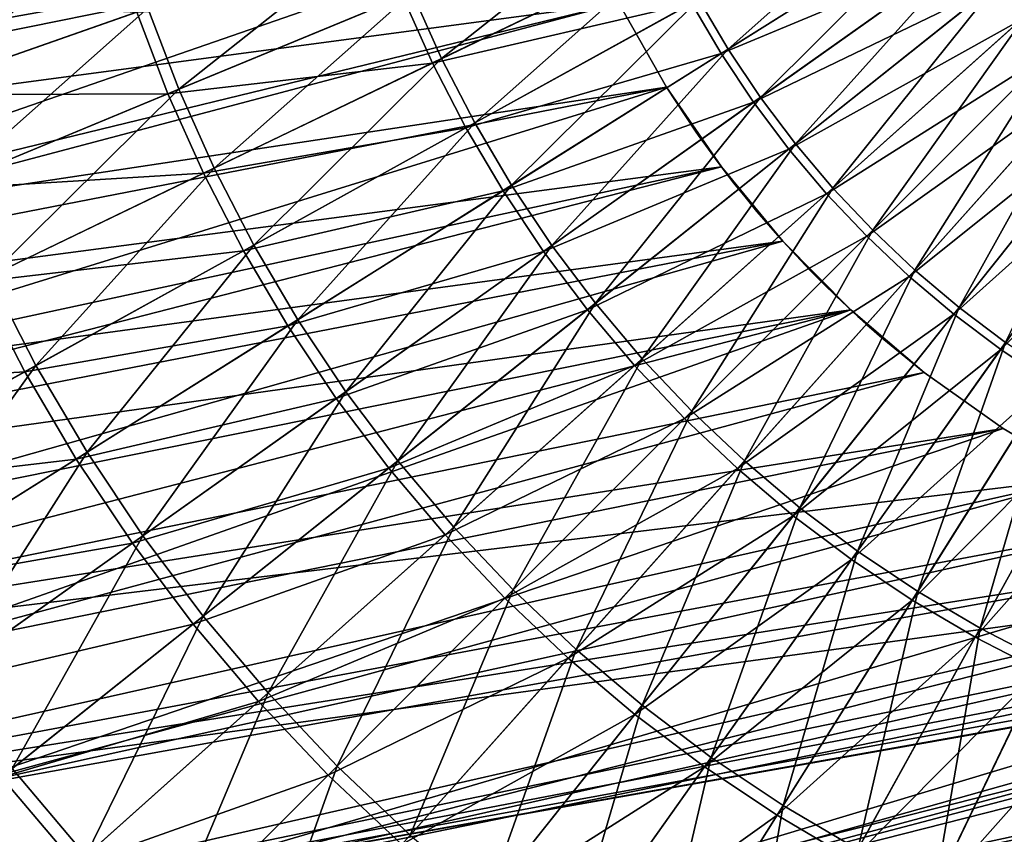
# Model space of a CAD drawing. Header units: millimetres. Extents: x -63 to 63, y -63 to 63.
# Tile 56 of 107: x -19 to -7, y -16 to -6. Entities that reach past the tile are written whole.
import ezdxf

# ---------------------------------------------------------------- set-up
doc = ezdxf.new("R2010")
doc.units = ezdxf.units.MM
doc.header["$LTSCALE"] = 106.095679
for name, color, linetype in [('12', 7, 'CONTINUOUS'), ('21', 7, 'CONTINUOUS'), ('22', 7, 'CONTINUOUS'), ('24', 7, 'CONTINUOUS'), ('6', 7, 'CONTINUOUS')]:
    doc.layers.add(name, color=color, linetype=linetype)

msp = doc.modelspace()

# ---------------------------------------------------------------- linework, layer by layer
at = {"layer": '12', "linetype": 'Continuous'}
for points in [[(-7.186, -5.731, 15.728), (-4.556, -4.072, 16.12), (-6.853, -6.125, 15.728), (-7.186, -5.731, 15.728)], [(-10.719, -5.924, 15.178), (-7.782, -4.89, 15.728), (-10.37, -6.516, 15.178), (-10.719, -5.924, 15.178)], [(-7.782, -4.89, 15.728), (-7.496, -5.319, 15.728), (-10.37, -6.516, 15.178), (-7.782, -4.89, 15.728)], [(-14.109, -5.844, 14.473), (-11.035, -5.314, 15.178), (-13.759, -6.626, 14.473), (-14.109, -5.844, 14.473)], [(-11.035, -5.314, 15.178), (-10.719, -5.924, 15.178), (-13.759, -6.626, 14.473), (-11.035, -5.314, 15.178)], [(-10.37, -6.516, 15.178), (-7.496, -5.319, 15.728), (-9.989, -7.087, 15.178), (-10.37, -6.516, 15.178)], [(-7.496, -5.319, 15.728), (-7.186, -5.731, 15.728), (-9.989, -7.087, 15.178), (-7.496, -5.319, 15.728)], [(-9.989, -7.087, 15.178), (-7.186, -5.731, 15.728), (-9.575, -7.636, 15.178), (-9.989, -7.087, 15.178)], [(-7.186, -5.731, 15.728), (-6.853, -6.125, 15.728), (-9.575, -7.636, 15.178), (-7.186, -5.731, 15.728)], [(-20.363, -5.867, 12.603), (-17.231, -6.029, 13.614), (-20.002, -6.999, 12.603), (-20.363, -5.867, 12.603)], [(-17.231, -6.029, 13.614), (-14.109, -5.844, 14.473), (-16.866, -6.986, 13.614), (-17.231, -6.029, 13.614)], [(-14.109, -5.844, 14.473), (-13.759, -6.626, 14.473), (-16.866, -6.986, 13.614), (-14.109, -5.844, 14.473)], [(-13.759, -6.626, 14.473), (-10.719, -5.924, 15.178), (-13.366, -7.387, 14.473), (-13.759, -6.626, 14.473)], [(-10.719, -5.924, 15.178), (-10.37, -6.516, 15.178), (-13.366, -7.387, 14.473), (-10.719, -5.924, 15.178)], [(-17.231, -6.029, 13.614), (-16.866, -6.986, 13.614), (-20.002, -6.999, 12.603), (-17.231, -6.029, 13.614)], [(-9.575, -7.636, 15.178), (-6.853, -6.125, 15.728), (-9.132, -8.161, 15.178), (-9.575, -7.636, 15.178)], [(-6.853, -6.125, 15.728), (-6.499, -6.499, 15.728), (-9.132, -8.161, 15.178), (-6.853, -6.125, 15.728)], [(-13.366, -7.387, 14.473), (-10.37, -6.516, 15.178), (-12.931, -8.125, 14.473), (-13.366, -7.387, 14.473)], [(-10.37, -6.516, 15.178), (-9.989, -7.087, 15.178), (-12.931, -8.125, 14.473), (-10.37, -6.516, 15.178)], [(-9.132, -8.161, 15.178), (-6.499, -6.499, 15.728), (-8.66, -8.66, 15.178), (-9.132, -8.161, 15.178)], [(-6.499, -6.499, 15.728), (-6.125, -6.853, 15.728), (-8.66, -8.66, 15.178), (-6.499, -6.499, 15.728)], [(-16.866, -6.986, 13.614), (-13.759, -6.626, 14.473), (-16.448, -7.921, 13.614), (-16.866, -6.986, 13.614)], [(-13.759, -6.626, 14.473), (-13.366, -7.387, 14.473), (-16.448, -7.921, 13.614), (-13.759, -6.626, 14.473)], [(-8.66, -8.66, 15.178), (-6.125, -6.853, 15.728), (-8.161, -9.132, 15.178), (-8.66, -8.66, 15.178)], [(-6.125, -6.853, 15.728), (-5.731, -7.186, 15.728), (-8.161, -9.132, 15.178), (-6.125, -6.853, 15.728)], [(-20.002, -6.999, 12.603), (-16.866, -6.986, 13.614), (-19.579, -8.11, 12.603), (-20.002, -6.999, 12.603)], [(-16.866, -6.986, 13.614), (-16.448, -7.921, 13.614), (-19.579, -8.11, 12.603), (-16.866, -6.986, 13.614)], [(-12.931, -8.125, 14.473), (-9.989, -7.087, 15.178), (-12.455, -8.837, 14.473), (-12.931, -8.125, 14.473)], [(-9.989, -7.087, 15.178), (-9.575, -7.636, 15.178), (-12.455, -8.837, 14.473), (-9.989, -7.087, 15.178)], [(-8.161, -9.132, 15.178), (-5.731, -7.186, 15.728), (-7.636, -9.575, 15.178), (-8.161, -9.132, 15.178)], [(-5.731, -7.186, 15.728), (-5.319, -7.496, 15.728), (-7.636, -9.575, 15.178), (-5.731, -7.186, 15.728)], [(-16.448, -7.921, 13.614), (-13.366, -7.387, 14.473), (-15.978, -8.831, 13.614), (-16.448, -7.921, 13.614)], [(-13.366, -7.387, 14.473), (-12.931, -8.125, 14.473), (-15.978, -8.831, 13.614), (-13.366, -7.387, 14.473)], [(-7.636, -9.575, 15.178), (-5.319, -7.496, 15.728), (-7.087, -9.989, 15.178), (-7.636, -9.575, 15.178)], [(-5.319, -7.496, 15.728), (-4.89, -7.782, 15.728), (-7.087, -9.989, 15.178), (-5.319, -7.496, 15.728)], [(-12.455, -8.837, 14.473), (-9.575, -7.636, 15.178), (-11.94, -9.522, 14.473), (-12.455, -8.837, 14.473)], [(-9.575, -7.636, 15.178), (-9.132, -8.161, 15.178), (-11.94, -9.522, 14.473), (-9.575, -7.636, 15.178)], [(-7.087, -9.989, 15.178), (-4.89, -7.782, 15.728), (-6.516, -10.37, 15.178), (-7.087, -9.989, 15.178)], [(-19.579, -8.11, 12.603), (-16.448, -7.921, 13.614), (-19.093, -9.195, 12.603), (-19.579, -8.11, 12.603)], [(-16.448, -7.921, 13.614), (-15.978, -8.831, 13.614), (-19.093, -9.195, 12.603), (-16.448, -7.921, 13.614)], [(-15.978, -8.831, 13.614), (-12.931, -8.125, 14.473), (-15.457, -9.713, 13.614), (-15.978, -8.831, 13.614)], [(-12.931, -8.125, 14.473), (-12.455, -8.837, 14.473), (-15.457, -9.713, 13.614), (-12.931, -8.125, 14.473)], [(-11.94, -9.522, 14.473), (-9.132, -8.161, 15.178), (-11.387, -10.176, 14.473), (-11.94, -9.522, 14.473)], [(-9.132, -8.161, 15.178), (-8.66, -8.66, 15.178), (-11.387, -10.176, 14.473), (-9.132, -8.161, 15.178)], [(-11.387, -10.176, 14.473), (-8.66, -8.66, 15.178), (-10.799, -10.799, 14.473), (-11.387, -10.176, 14.473)], [(-8.66, -8.66, 15.178), (-8.161, -9.132, 15.178), (-10.799, -10.799, 14.473), (-8.66, -8.66, 15.178)], [(-19.093, -9.195, 12.603), (-15.978, -8.831, 13.614), (-18.547, -10.251, 12.603), (-19.093, -9.195, 12.603)], [(-15.978, -8.831, 13.614), (-15.457, -9.713, 13.614), (-18.547, -10.251, 12.603), (-15.978, -8.831, 13.614)], [(-15.457, -9.713, 13.614), (-12.455, -8.837, 14.473), (-14.889, -10.564, 13.614), (-15.457, -9.713, 13.614)], [(-12.455, -8.837, 14.473), (-11.94, -9.522, 14.473), (-14.889, -10.564, 13.614), (-12.455, -8.837, 14.473)], [(-10.799, -10.799, 14.473), (-8.161, -9.132, 15.178), (-10.176, -11.387, 14.473), (-10.799, -10.799, 14.473)], [(-8.161, -9.132, 15.178), (-7.636, -9.575, 15.178), (-10.176, -11.387, 14.473), (-8.161, -9.132, 15.178)], [(-19.093, -9.195, 12.603), (-18.547, -10.251, 12.603), (-21.688, -10.444, 11.442), (-19.093, -9.195, 12.603)], [(-14.889, -10.564, 13.614), (-11.94, -9.522, 14.473), (-14.273, -11.382, 13.614), (-14.889, -10.564, 13.614)], [(-11.94, -9.522, 14.473), (-11.387, -10.176, 14.473), (-14.273, -11.382, 13.614), (-11.94, -9.522, 14.473)], [(-10.176, -11.387, 14.473), (-7.636, -9.575, 15.178), (-9.522, -11.94, 14.473), (-10.176, -11.387, 14.473)], [(-7.636, -9.575, 15.178), (-7.087, -9.989, 15.178), (-9.522, -11.94, 14.473), (-7.636, -9.575, 15.178)], [(-18.547, -10.251, 12.603), (-15.457, -9.713, 13.614), (-17.943, -11.275, 12.603), (-18.547, -10.251, 12.603)], [(-15.457, -9.713, 13.614), (-14.889, -10.564, 13.614), (-17.943, -11.275, 12.603), (-15.457, -9.713, 13.614)], [(-9.522, -11.94, 14.473), (-7.087, -9.989, 15.178), (-8.837, -12.455, 14.473), (-9.522, -11.94, 14.473)], [(-7.087, -9.989, 15.178), (-6.516, -10.37, 15.178), (-8.837, -12.455, 14.473), (-7.087, -9.989, 15.178)], [(-21.688, -10.444, 11.442), (-18.547, -10.251, 12.603), (-21.068, -11.644, 11.442), (-21.688, -10.444, 11.442)], [(-18.547, -10.251, 12.603), (-17.943, -11.275, 12.603), (-21.068, -11.644, 11.442), (-18.547, -10.251, 12.603)], [(-14.273, -11.382, 13.614), (-11.387, -10.176, 14.473), (-13.612, -12.165, 13.614), (-14.273, -11.382, 13.614)], [(-11.387, -10.176, 14.473), (-10.799, -10.799, 14.473), (-13.612, -12.165, 13.614), (-11.387, -10.176, 14.473)], [(-8.837, -12.455, 14.473), (-6.516, -10.37, 15.178), (-8.125, -12.931, 14.473), (-8.837, -12.455, 14.473)], [(-6.516, -10.37, 15.178), (-5.924, -10.719, 15.178), (-8.125, -12.931, 14.473), (-6.516, -10.37, 15.178)], [(-17.943, -11.275, 12.603), (-14.889, -10.564, 13.614), (-17.283, -12.263, 12.603), (-17.943, -11.275, 12.603)], [(-14.889, -10.564, 13.614), (-14.273, -11.382, 13.614), (-17.283, -12.263, 12.603), (-14.889, -10.564, 13.614)], [(-8.125, -12.931, 14.473), (-5.924, -10.719, 15.178), (-7.387, -13.366, 14.473), (-8.125, -12.931, 14.473)], [(-5.924, -10.719, 15.178), (-5.314, -11.035, 15.178), (-7.387, -13.366, 14.473), (-5.924, -10.719, 15.178)], [(-13.612, -12.165, 13.614), (-10.799, -10.799, 14.473), (-12.909, -12.909, 13.614), (-13.612, -12.165, 13.614)], [(-10.799, -10.799, 14.473), (-10.176, -11.387, 14.473), (-12.909, -12.909, 13.614), (-10.799, -10.799, 14.473)], [(-7.387, -13.366, 14.473), (-5.314, -11.035, 15.178), (-6.626, -13.759, 14.473), (-7.387, -13.366, 14.473)], [(-21.068, -11.644, 11.442), (-17.943, -11.275, 12.603), (-20.382, -12.807, 11.442), (-21.068, -11.644, 11.442)], [(-17.943, -11.275, 12.603), (-17.283, -12.263, 12.603), (-20.382, -12.807, 11.442), (-17.943, -11.275, 12.603)], [(-17.283, -12.263, 12.603), (-14.273, -11.382, 13.614), (-16.568, -13.213, 12.603), (-17.283, -12.263, 12.603)], [(-14.273, -11.382, 13.614), (-13.612, -12.165, 13.614), (-16.568, -13.213, 12.603), (-14.273, -11.382, 13.614)], [(-12.909, -12.909, 13.614), (-10.176, -11.387, 14.473), (-12.165, -13.612, 13.614), (-12.909, -12.909, 13.614)], [(-10.176, -11.387, 14.473), (-9.522, -11.94, 14.473), (-12.165, -13.612, 13.614), (-10.176, -11.387, 14.473)], [(-12.165, -13.612, 13.614), (-9.522, -11.94, 14.473), (-11.382, -14.273, 13.614), (-12.165, -13.612, 13.614)], [(-9.522, -11.94, 14.473), (-8.837, -12.455, 14.473), (-11.382, -14.273, 13.614), (-9.522, -11.94, 14.473)], [(-16.568, -13.213, 12.603), (-13.612, -12.165, 13.614), (-15.801, -14.121, 12.603), (-16.568, -13.213, 12.603)], [(-13.612, -12.165, 13.614), (-12.909, -12.909, 13.614), (-15.801, -14.121, 12.603), (-13.612, -12.165, 13.614)], [(-20.382, -12.807, 11.442), (-17.283, -12.263, 12.603), (-19.632, -13.93, 11.442), (-20.382, -12.807, 11.442)], [(-17.283, -12.263, 12.603), (-16.568, -13.213, 12.603), (-19.632, -13.93, 11.442), (-17.283, -12.263, 12.603)], [(-11.382, -14.273, 13.614), (-8.837, -12.455, 14.473), (-10.564, -14.889, 13.614), (-11.382, -14.273, 13.614)], [(-8.837, -12.455, 14.473), (-8.125, -12.931, 14.473), (-10.564, -14.889, 13.614), (-8.837, -12.455, 14.473)], [(-15.801, -14.121, 12.603), (-12.909, -12.909, 13.614), (-14.985, -14.985, 12.603), (-15.801, -14.121, 12.603)], [(-12.909, -12.909, 13.614), (-12.165, -13.612, 13.614), (-14.985, -14.985, 12.603), (-12.909, -12.909, 13.614)], [(-10.564, -14.889, 13.614), (-8.125, -12.931, 14.473), (-9.713, -15.457, 13.614), (-10.564, -14.889, 13.614)], [(-8.125, -12.931, 14.473), (-7.387, -13.366, 14.473), (-9.713, -15.457, 13.614), (-8.125, -12.931, 14.473)], [(-19.632, -13.93, 11.442), (-16.568, -13.213, 12.603), (-18.82, -15.009, 11.442), (-19.632, -13.93, 11.442)], [(-16.568, -13.213, 12.603), (-15.801, -14.121, 12.603), (-18.82, -15.009, 11.442), (-16.568, -13.213, 12.603)], [(-9.713, -15.457, 13.614), (-7.387, -13.366, 14.473), (-8.831, -15.978, 13.614), (-9.713, -15.457, 13.614)], [(-7.387, -13.366, 14.473), (-6.626, -13.759, 14.473), (-8.831, -15.978, 13.614), (-7.387, -13.366, 14.473)], [(-14.985, -14.985, 12.603), (-12.165, -13.612, 13.614), (-14.121, -15.801, 12.603), (-14.985, -14.985, 12.603)], [(-12.165, -13.612, 13.614), (-11.382, -14.273, 13.614), (-14.121, -15.801, 12.603), (-12.165, -13.612, 13.614)], [(-8.831, -15.978, 13.614), (-6.626, -13.759, 14.473), (-7.921, -16.448, 13.614), (-8.831, -15.978, 13.614)], [(-6.626, -13.759, 14.473), (-5.844, -14.109, 14.473), (-7.921, -16.448, 13.614), (-6.626, -13.759, 14.473)], [(-18.82, -15.009, 11.442), (-15.801, -14.121, 12.603), (-17.949, -16.04, 11.442), (-18.82, -15.009, 11.442)], [(-15.801, -14.121, 12.603), (-14.985, -14.985, 12.603), (-17.949, -16.04, 11.442), (-15.801, -14.121, 12.603)], [(-7.921, -16.448, 13.614), (-5.844, -14.109, 14.473), (-6.986, -16.866, 13.614), (-7.921, -16.448, 13.614)], [(-14.121, -15.801, 12.603), (-11.382, -14.273, 13.614), (-13.213, -16.568, 12.603), (-14.121, -15.801, 12.603)], [(-11.382, -14.273, 13.614), (-10.564, -14.889, 13.614), (-13.213, -16.568, 12.603), (-11.382, -14.273, 13.614)], [(-13.213, -16.568, 12.603), (-10.564, -14.889, 13.614), (-12.263, -17.283, 12.603), (-13.213, -16.568, 12.603)], [(-10.564, -14.889, 13.614), (-9.713, -15.457, 13.614), (-12.263, -17.283, 12.603), (-10.564, -14.889, 13.614)], [(-18.82, -15.009, 11.442), (-17.949, -16.04, 11.442), (-21.023, -16.765, 10.136), (-18.82, -15.009, 11.442)], [(-17.949, -16.04, 11.442), (-14.985, -14.985, 12.603), (-17.022, -17.022, 11.442), (-17.949, -16.04, 11.442)], [(-14.985, -14.985, 12.603), (-14.121, -15.801, 12.603), (-17.022, -17.022, 11.442), (-14.985, -14.985, 12.603)], [(-12.263, -17.283, 12.603), (-9.713, -15.457, 13.614), (-11.275, -17.943, 12.603), (-12.263, -17.283, 12.603)], [(-9.713, -15.457, 13.614), (-8.831, -15.978, 13.614), (-11.275, -17.943, 12.603), (-9.713, -15.457, 13.614)]]:
    msp.add_3dface(points, dxfattribs=at)
at = {"layer": '21', "linetype": 'Continuous'}
for points in [[(-24.199, -5.193, -201), (-23.743, -6.987, -201), (-12.711, -2.728, -201), (-24.199, -5.193, -201)], [(-12.711, -2.728, -201), (-23.743, -6.987, -201), (-12.425, -3.825, -201), (-12.711, -2.728, -201)], [(-12.425, -3.825, -201), (-23.743, -6.987, -201), (-12.044, -4.893, -201), (-12.425, -3.825, -201)], [(-23.743, -6.987, -201), (-23.155, -8.742, -201), (-12.044, -4.893, -201), (-23.743, -6.987, -201)], [(-12.044, -4.893, -201), (-23.155, -8.742, -201), (-11.572, -5.924, -201), (-12.044, -4.893, -201)], [(-11.572, -5.924, -201), (-23.155, -8.742, -201), (-11.011, -6.91, -201), (-11.572, -5.924, -201)], [(-23.155, -8.742, -201), (-22.437, -10.448, -201), (-11.011, -6.91, -201), (-23.155, -8.742, -201)], [(-11.011, -6.91, -201), (-22.437, -10.448, -201), (-10.367, -7.844, -201), (-11.011, -6.91, -201)], [(22.92, -9.341, -201), (23.554, -7.602, -201), (-17.069, -17.922, -201), (22.92, -9.341, -201)], [(-17.069, -17.922, -201), (23.554, -7.602, -201), (2.728, -12.711, -201), (-17.069, -17.922, -201)], [(-10.367, -7.844, -201), (-22.437, -10.448, -201), (-9.644, -8.717, -201), (-10.367, -7.844, -201)], [(-22.437, -10.448, -201), (-21.593, -12.095, -201), (-9.644, -8.717, -201), (-22.437, -10.448, -201)], [(-9.644, -8.717, -201), (-21.593, -12.095, -201), (-8.847, -9.525, -201), (-9.644, -8.717, -201)], [(-15.682, -19.148, -201), (22.92, -9.341, -201), (-17.069, -17.922, -201), (-15.682, -19.148, -201)], [(22.157, -11.028, -201), (22.92, -9.341, -201), (-15.682, -19.148, -201), (22.157, -11.028, -201)], [(-21.593, -12.095, -201), (-20.629, -13.675, -201), (-8.847, -9.525, -201), (-21.593, -12.095, -201)], [(-8.847, -9.525, -201), (-20.629, -13.675, -201), (-7.984, -10.26, -201), (-8.847, -9.525, -201)], [(-7.984, -10.26, -201), (-20.629, -13.675, -201), (-7.059, -10.917, -201), (-7.984, -10.26, -201)], [(-20.629, -13.675, -201), (-19.549, -15.178, -201), (-7.059, -10.917, -201), (-20.629, -13.675, -201)], [(-7.059, -10.917, -201), (-19.549, -15.178, -201), (-6.081, -11.49, -201), (-7.059, -10.917, -201)], [(-14.207, -20.266, -201), (22.157, -11.028, -201), (-15.682, -19.148, -201), (-14.207, -20.266, -201)], [(22.157, -11.028, -201), (-14.207, -20.266, -201), (3.399, -15.839, -201), (22.157, -11.028, -201)], [(-6.081, -11.49, -201), (-19.549, -15.178, -201), (-5.056, -11.976, -201), (-6.081, -11.49, -201)], [(-5.056, -11.976, -201), (-19.549, -15.178, -201), (-3.993, -12.372, -201), (-5.056, -11.976, -201)], [(-19.549, -15.178, -201), (-18.361, -16.597, -201), (-3.993, -12.372, -201), (-19.549, -15.178, -201)], [(-3.993, -12.372, -201), (-18.361, -16.597, -201), (-2.9, -12.672, -201), (-3.993, -12.372, -201)], [(-2.9, -12.672, -201), (-18.361, -16.597, -201), (-1.784, -12.877, -201), (-2.9, -12.672, -201)], [(1.609, -12.9, -201), (-17.069, -17.922, -201), (2.728, -12.711, -201), (1.609, -12.9, -201)], [(-1.784, -12.877, -201), (-18.361, -16.597, -201), (-0.655, -12.983, -201), (-1.784, -12.877, -201)], [(0.479, -12.991, -201), (-17.069, -17.922, -201), (1.609, -12.9, -201), (0.479, -12.991, -201)], [(-18.361, -16.597, -201), (-17.069, -17.922, -201), (-0.655, -12.983, -201), (-18.361, -16.597, -201)], [(-0.655, -12.983, -201), (-17.069, -17.922, -201), (0.479, -12.991, -201), (-0.655, -12.983, -201)]]:
    msp.add_3dface(points, dxfattribs=at)
at = {"layer": '22', "linetype": 'Continuous'}
for points in [[(-11.572, -5.924, -201), (-11.011, -6.91, -201), (-11.572, -5.924, -238), (-11.572, -5.924, -201)], [(-11.572, -5.924, -238), (-11.011, -6.91, -201), (-11.011, -6.91, -238), (-11.572, -5.924, -238)], [(-11.011, -6.91, -201), (-10.367, -7.844, -201), (-10.663, -7.437, -207.766), (-11.011, -6.91, -201)], [(-11.011, -6.91, -238), (-11.011, -6.91, -201), (-10.672, -7.423, -208), (-11.011, -6.91, -238)], [(-10.672, -7.423, -208), (-11.011, -6.91, -201), (-10.663, -7.437, -207.766), (-10.672, -7.423, -208)], [(-10.367, -7.844, -238), (-11.011, -6.91, -238), (-10.436, -7.752, -223.58), (-10.367, -7.844, -238)], [(-11.011, -6.91, -238), (-10.672, -7.423, -222.5), (-10.663, -7.437, -222.734), (-11.011, -6.91, -238)], [(-10.672, -7.423, -222.5), (-11.011, -6.91, -238), (-10.672, -7.423, -208), (-10.672, -7.423, -222.5)], [(-10.436, -7.752, -223.58), (-11.011, -6.91, -238), (-10.52, -7.637, -223.391), (-10.436, -7.752, -223.58)], [(-10.52, -7.637, -223.391), (-11.011, -6.91, -238), (-10.586, -7.545, -223.184), (-10.52, -7.637, -223.391)], [(-10.586, -7.545, -223.184), (-11.011, -6.91, -238), (-10.634, -7.478, -222.964), (-10.586, -7.545, -223.184)], [(-10.634, -7.478, -222.964), (-11.011, -6.91, -238), (-10.663, -7.437, -222.734), (-10.634, -7.478, -222.964)], [(-10.663, -7.437, -222.266), (-10.672, -7.423, -222.5), (-10.663, -7.437, -208.234), (-10.663, -7.437, -222.266)], [(-10.672, -7.423, -222.5), (-10.672, -7.423, -208), (-10.663, -7.437, -208.234), (-10.672, -7.423, -222.5)], [(-10.663, -7.437, -207.766), (-10.367, -7.844, -201), (-10.634, -7.478, -207.536), (-10.663, -7.437, -207.766)], [(-10.634, -7.478, -222.036), (-10.663, -7.437, -222.266), (-10.634, -7.478, -208.464), (-10.634, -7.478, -222.036)], [(-10.634, -7.478, -208.464), (-10.663, -7.437, -222.266), (-10.663, -7.437, -208.234), (-10.634, -7.478, -208.464)], [(-10.634, -7.478, -207.536), (-10.367, -7.844, -201), (-10.586, -7.545, -207.316), (-10.634, -7.478, -207.536)], [(-10.586, -7.545, -221.816), (-10.634, -7.478, -222.036), (-10.586, -7.545, -208.684), (-10.586, -7.545, -221.816)], [(-10.586, -7.545, -208.684), (-10.634, -7.478, -222.036), (-10.634, -7.478, -208.464), (-10.586, -7.545, -208.684)], [(-10.586, -7.545, -207.316), (-10.367, -7.844, -201), (-10.52, -7.637, -207.109), (-10.586, -7.545, -207.316)], [(-10.52, -7.637, -221.609), (-10.586, -7.545, -221.816), (-10.52, -7.637, -208.891), (-10.52, -7.637, -221.609)], [(-10.52, -7.637, -208.891), (-10.586, -7.545, -221.816), (-10.586, -7.545, -208.684), (-10.52, -7.637, -208.891)], [(-10.52, -7.637, -207.109), (-10.367, -7.844, -201), (-10.436, -7.752, -206.92), (-10.52, -7.637, -207.109)], [(-10.436, -7.752, -221.42), (-10.52, -7.637, -221.609), (-10.436, -7.752, -209.08), (-10.436, -7.752, -221.42)], [(-10.436, -7.752, -209.08), (-10.52, -7.637, -221.609), (-10.52, -7.637, -208.891), (-10.436, -7.752, -209.08)], [(-10.436, -7.752, -206.92), (-10.367, -7.844, -201), (-10.335, -7.886, -206.753), (-10.436, -7.752, -206.92)], [(-10.335, -7.886, -223.747), (-10.367, -7.844, -238), (-10.436, -7.752, -223.58), (-10.335, -7.886, -223.747)], [(-10.335, -7.886, -221.253), (-10.436, -7.752, -221.42), (-10.335, -7.886, -209.247), (-10.335, -7.886, -221.253)], [(-10.335, -7.886, -209.247), (-10.436, -7.752, -221.42), (-10.436, -7.752, -209.08), (-10.335, -7.886, -209.247)], [(-10.367, -7.844, -201), (-9.644, -8.717, -201), (-10.335, -7.886, -206.753), (-10.367, -7.844, -201)], [(-9.644, -8.718, -238), (-10.367, -7.844, -238), (-9.644, -8.717, -224.15), (-9.644, -8.718, -238)], [(-9.644, -8.717, -224.15), (-10.367, -7.844, -238), (-9.799, -8.542, -224.133), (-9.644, -8.717, -224.15)], [(-9.799, -8.542, -224.133), (-10.367, -7.844, -238), (-9.949, -8.368, -224.084), (-9.799, -8.542, -224.133)], [(-9.949, -8.368, -224.084), (-10.367, -7.844, -238), (-10.089, -8.198, -224.001), (-9.949, -8.368, -224.084)], [(-10.089, -8.198, -224.001), (-10.367, -7.844, -238), (-10.219, -8.036, -223.889), (-10.089, -8.198, -224.001)], [(-10.219, -8.036, -223.889), (-10.367, -7.844, -238), (-10.335, -7.886, -223.747), (-10.219, -8.036, -223.889)], [(-10.335, -7.886, -206.753), (-9.644, -8.717, -201), (-10.219, -8.036, -206.611), (-10.335, -7.886, -206.753)], [(-10.219, -8.036, -221.111), (-10.335, -7.886, -221.253), (-10.219, -8.036, -209.389), (-10.219, -8.036, -221.111)], [(-10.219, -8.036, -209.389), (-10.335, -7.886, -221.253), (-10.335, -7.886, -209.247), (-10.219, -8.036, -209.389)], [(-10.219, -8.036, -206.611), (-9.644, -8.717, -201), (-10.089, -8.198, -206.499), (-10.219, -8.036, -206.611)], [(-10.089, -8.198, -220.999), (-10.219, -8.036, -221.111), (-10.089, -8.198, -209.501), (-10.089, -8.198, -220.999)], [(-10.089, -8.198, -209.501), (-10.219, -8.036, -221.111), (-10.219, -8.036, -209.389), (-10.089, -8.198, -209.501)], [(-10.089, -8.198, -206.499), (-9.644, -8.717, -201), (-9.949, -8.368, -206.417), (-10.089, -8.198, -206.499)], [(-9.949, -8.368, -220.917), (-10.089, -8.198, -220.999), (-9.949, -8.368, -209.584), (-9.949, -8.368, -220.917)], [(-9.949, -8.368, -209.584), (-10.089, -8.198, -220.999), (-10.089, -8.198, -209.501), (-9.949, -8.368, -209.584)], [(-9.949, -8.368, -206.417), (-9.644, -8.717, -201), (-9.799, -8.542, -206.367), (-9.949, -8.368, -206.417)], [(-9.799, -8.542, -220.867), (-9.949, -8.368, -220.917), (-9.799, -8.542, -209.633), (-9.799, -8.542, -220.867)], [(-9.799, -8.542, -209.633), (-9.949, -8.368, -220.917), (-9.949, -8.368, -209.584), (-9.799, -8.542, -209.633)], [(-9.799, -8.542, -206.367), (-9.644, -8.717, -201), (-9.644, -8.717, -206.35), (-9.799, -8.542, -206.367)], [(-9.644, -8.717, -220.85), (-9.799, -8.542, -220.867), (-9.644, -8.717, -209.65), (-9.644, -8.717, -220.85)], [(-9.644, -8.717, -209.65), (-9.799, -8.542, -220.867), (-9.799, -8.542, -209.633), (-9.644, -8.717, -209.65)], [(-9.644, -8.717, -201), (-8.847, -9.525, -201), (-9.644, -8.717, -206.35), (-9.644, -8.717, -201)], [(-9.644, -8.717, -206.35), (-8.847, -9.525, -201), (-9.485, -8.89, -206.367), (-9.644, -8.717, -206.35)], [(-9.485, -8.89, -224.133), (-9.644, -8.718, -238), (-9.644, -8.717, -224.15), (-9.485, -8.89, -224.133)], [(-9.485, -8.89, -220.867), (-9.644, -8.717, -220.85), (-9.485, -8.89, -209.633), (-9.485, -8.89, -220.867)], [(-9.485, -8.89, -209.633), (-9.644, -8.717, -220.85), (-9.644, -8.717, -209.65), (-9.485, -8.89, -209.633)], [(-8.847, -9.525, -238), (-9.644, -8.718, -238), (-8.886, -9.489, -223.747), (-8.847, -9.525, -238)], [(-8.886, -9.489, -223.747), (-9.644, -8.718, -238), (-9.024, -9.358, -223.889), (-8.886, -9.489, -223.747)], [(-9.024, -9.358, -223.889), (-9.644, -8.718, -238), (-9.172, -9.213, -224.001), (-9.024, -9.358, -223.889)], [(-9.172, -9.213, -224.001), (-9.644, -8.718, -238), (-9.327, -9.056, -224.084), (-9.172, -9.213, -224.001)], [(-9.327, -9.056, -224.084), (-9.644, -8.718, -238), (-9.485, -8.89, -224.133), (-9.327, -9.056, -224.084)], [(-9.485, -8.89, -206.367), (-8.847, -9.525, -201), (-9.327, -9.056, -206.416), (-9.485, -8.89, -206.367)], [(-9.327, -9.056, -220.916), (-9.485, -8.89, -220.867), (-9.327, -9.056, -209.584), (-9.327, -9.056, -220.916)], [(-9.327, -9.056, -209.584), (-9.485, -8.89, -220.867), (-9.485, -8.89, -209.633), (-9.327, -9.056, -209.584)], [(-9.327, -9.056, -206.416), (-8.847, -9.525, -201), (-9.172, -9.213, -206.499), (-9.327, -9.056, -206.416)], [(-9.172, -9.213, -220.999), (-9.327, -9.056, -220.916), (-9.172, -9.213, -209.501), (-9.172, -9.213, -220.999)], [(-9.172, -9.213, -209.501), (-9.327, -9.056, -220.916), (-9.327, -9.056, -209.584), (-9.172, -9.213, -209.501)], [(-9.172, -9.213, -206.499), (-8.847, -9.525, -201), (-9.024, -9.358, -206.611), (-9.172, -9.213, -206.499)], [(-9.024, -9.358, -221.111), (-9.172, -9.213, -220.999), (-9.024, -9.358, -209.389), (-9.024, -9.358, -221.111)], [(-9.024, -9.358, -209.389), (-9.172, -9.213, -220.999), (-9.172, -9.213, -209.501), (-9.024, -9.358, -209.389)], [(-9.024, -9.358, -206.611), (-8.847, -9.525, -201), (-8.886, -9.489, -206.753), (-9.024, -9.358, -206.611)], [(-8.886, -9.489, -221.253), (-9.024, -9.358, -221.111), (-8.886, -9.489, -209.247), (-8.886, -9.489, -221.253)], [(-8.886, -9.489, -209.247), (-9.024, -9.358, -221.111), (-9.024, -9.358, -209.389), (-8.886, -9.489, -209.247)], [(-8.886, -9.489, -206.753), (-8.847, -9.525, -201), (-8.763, -9.603, -206.92), (-8.886, -9.489, -206.753)], [(-8.763, -9.603, -223.58), (-8.847, -9.525, -238), (-8.886, -9.489, -223.747), (-8.763, -9.603, -223.58)], [(-8.763, -9.603, -221.42), (-8.886, -9.489, -221.253), (-8.763, -9.603, -209.08), (-8.763, -9.603, -221.42)], [(-8.763, -9.603, -209.08), (-8.886, -9.489, -221.253), (-8.886, -9.489, -209.247), (-8.763, -9.603, -209.08)], [(-8.847, -9.525, -201), (-7.984, -10.26, -201), (-8.763, -9.603, -206.92), (-8.847, -9.525, -201)], [(-7.984, -10.26, -238), (-8.847, -9.525, -238), (-8.459, -9.871, -222.5), (-7.984, -10.26, -238)], [(-8.459, -9.871, -222.5), (-8.847, -9.525, -238), (-8.472, -9.86, -222.734), (-8.459, -9.871, -222.5)], [(-8.472, -9.86, -222.734), (-8.847, -9.525, -238), (-8.51, -9.827, -222.964), (-8.472, -9.86, -222.734)], [(-8.51, -9.827, -222.964), (-8.847, -9.525, -238), (-8.573, -9.773, -223.184), (-8.51, -9.827, -222.964)], [(-8.573, -9.773, -223.184), (-8.847, -9.525, -238), (-8.658, -9.698, -223.391), (-8.573, -9.773, -223.184)], [(-8.658, -9.698, -223.391), (-8.847, -9.525, -238), (-8.763, -9.603, -223.58), (-8.658, -9.698, -223.391)], [(-8.763, -9.603, -206.92), (-7.984, -10.26, -201), (-8.658, -9.698, -207.109), (-8.763, -9.603, -206.92)], [(-8.658, -9.698, -221.609), (-8.763, -9.603, -221.42), (-8.658, -9.698, -208.891), (-8.658, -9.698, -221.609)], [(-8.658, -9.698, -208.891), (-8.763, -9.603, -221.42), (-8.763, -9.603, -209.08), (-8.658, -9.698, -208.891)], [(-8.658, -9.698, -207.109), (-7.984, -10.26, -201), (-8.573, -9.773, -207.316), (-8.658, -9.698, -207.109)], [(-8.573, -9.773, -221.816), (-8.658, -9.698, -221.609), (-8.573, -9.773, -208.684), (-8.573, -9.773, -221.816)], [(-8.573, -9.773, -208.684), (-8.658, -9.698, -221.609), (-8.658, -9.698, -208.891), (-8.573, -9.773, -208.684)], [(-8.573, -9.773, -207.316), (-7.984, -10.26, -201), (-8.51, -9.827, -207.536), (-8.573, -9.773, -207.316)], [(-8.51, -9.827, -222.036), (-8.573, -9.773, -221.816), (-8.51, -9.827, -208.464), (-8.51, -9.827, -222.036)], [(-8.51, -9.827, -208.464), (-8.573, -9.773, -221.816), (-8.573, -9.773, -208.684), (-8.51, -9.827, -208.464)], [(-8.51, -9.827, -207.536), (-7.984, -10.26, -201), (-8.472, -9.86, -207.766), (-8.51, -9.827, -207.536)], [(-8.472, -9.86, -222.266), (-8.51, -9.827, -222.036), (-8.472, -9.86, -208.234), (-8.472, -9.86, -222.266)], [(-8.472, -9.86, -208.234), (-8.51, -9.827, -222.036), (-8.51, -9.827, -208.464), (-8.472, -9.86, -208.234)], [(-8.472, -9.86, -207.766), (-7.984, -10.26, -201), (-8.459, -9.871, -208), (-8.472, -9.86, -207.766)], [(-8.459, -9.871, -222.5), (-8.472, -9.86, -222.266), (-8.459, -9.871, -208), (-8.459, -9.871, -222.5)], [(-8.459, -9.871, -208), (-8.472, -9.86, -222.266), (-8.472, -9.86, -208.234), (-8.459, -9.871, -208)], [(-7.984, -10.26, -201), (-7.984, -10.26, -238), (-8.459, -9.871, -222.5), (-7.984, -10.26, -201)], [(-7.984, -10.26, -201), (-8.459, -9.871, -222.5), (-8.459, -9.871, -208), (-7.984, -10.26, -201)], [(-7.984, -10.26, -201), (-7.059, -10.917, -201), (-7.984, -10.26, -238), (-7.984, -10.26, -201)], [(-7.984, -10.26, -238), (-7.059, -10.917, -201), (-7.059, -10.916, -238), (-7.984, -10.26, -238)], [(-7.059, -10.917, -201), (-6.081, -11.49, -201), (-7.059, -10.916, -238), (-7.059, -10.917, -201)], [(-7.059, -10.916, -238), (-6.081, -11.49, -201), (-6.081, -11.49, -238), (-7.059, -10.916, -238)]]:
    msp.add_3dface(points, dxfattribs=at)
at = {"layer": '24', "linetype": 'Continuous'}
for points in [[(-28.354, -6.085, -238), (-12.425, -3.825, -238), (-27.848, -8.092, -238), (-28.354, -6.085, -238)], [(-12.425, -3.825, -238), (-12.044, -4.893, -238), (-27.848, -8.092, -238), (-12.425, -3.825, -238)], [(-12.044, -4.893, -238), (-11.572, -5.924, -238), (-27.848, -8.092, -238), (-12.044, -4.893, -238)], [(-27.848, -8.092, -238), (-11.572, -5.924, -238), (-27.2, -10.058, -238), (-27.848, -8.092, -238)], [(-11.572, -5.924, -238), (-11.011, -6.91, -238), (-27.2, -10.058, -238), (-11.572, -5.924, -238)], [(-11.011, -6.91, -238), (-10.367, -7.844, -238), (-27.2, -10.058, -238), (-11.011, -6.91, -238)], [(-27.2, -10.058, -238), (-10.367, -7.844, -238), (-26.413, -11.973, -238), (-27.2, -10.058, -238)], [(-10.367, -7.844, -238), (-9.644, -8.718, -238), (-26.413, -11.973, -238), (-10.367, -7.844, -238)], [(-21.97, -18.929, -238), (2.728, -12.711, -238), (27.802, -8.248, -238), (-21.97, -18.929, -238)], [(27.143, -10.211, -238), (-21.97, -18.929, -238), (27.802, -8.248, -238), (27.143, -10.211, -238)], [(-9.644, -8.718, -238), (-8.847, -9.525, -238), (-26.413, -11.973, -238), (-9.644, -8.718, -238)], [(-26.413, -11.973, -238), (-8.847, -9.525, -238), (-25.492, -13.827, -238), (-26.413, -11.973, -238)], [(-8.847, -9.525, -238), (-7.984, -10.26, -238), (-25.492, -13.827, -238), (-8.847, -9.525, -238)], [(-7.984, -10.26, -238), (-7.059, -10.916, -238), (-25.492, -13.827, -238), (-7.984, -10.26, -238)], [(-20.564, -20.448, -238), (-21.97, -18.929, -238), (27.143, -10.211, -238), (-20.564, -20.448, -238)], [(-20.564, -20.448, -238), (27.143, -10.211, -238), (3.399, -15.839, -238), (-20.564, -20.448, -238)], [(-7.059, -10.916, -238), (-6.081, -11.49, -238), (-25.492, -13.827, -238), (-7.059, -10.916, -238)], [(-25.492, -13.827, -238), (-6.081, -11.49, -238), (-24.44, -15.61, -238), (-25.492, -13.827, -238)], [(-6.081, -11.49, -238), (-5.056, -11.976, -238), (-24.44, -15.61, -238), (-6.081, -11.49, -238)], [(-5.056, -11.976, -238), (-3.993, -12.372, -238), (-24.44, -15.61, -238), (-5.056, -11.976, -238)], [(-3.993, -12.372, -238), (-2.9, -12.672, -238), (-24.44, -15.61, -238), (-3.993, -12.372, -238)], [(-24.44, -15.61, -238), (-2.9, -12.672, -238), (-23.264, -17.314, -238), (-24.44, -15.61, -238)], [(-2.9, -12.672, -238), (-1.784, -12.877, -238), (-23.264, -17.314, -238), (-2.9, -12.672, -238)], [(1.609, -12.9, -238), (2.728, -12.711, -238), (-23.264, -17.314, -238), (1.609, -12.9, -238)], [(-23.264, -17.314, -238), (2.728, -12.711, -238), (-21.97, -18.929, -238), (-23.264, -17.314, -238)], [(-1.784, -12.877, -238), (-0.655, -12.983, -238), (-23.264, -17.314, -238), (-1.784, -12.877, -238)], [(0.479, -12.991, -238), (1.609, -12.9, -238), (-23.264, -17.314, -238), (0.479, -12.991, -238)], [(-0.655, -12.983, -238), (0.479, -12.991, -238), (-23.264, -17.314, -238), (-0.655, -12.983, -238)]]:
    msp.add_3dface(points, dxfattribs=at)
at = {"layer": '6', "linetype": 'Continuous'}
for points in [[(-10.286, -6.463, 16.729), (-7.977, -4.409, 17.256), (-10.632, -5.876, 16.729), (-10.286, -6.463, 16.729)], [(-7.717, -4.849, 17.256), (-7.977, -4.409, 17.256), (-10.286, -6.463, 16.729), (-7.717, -4.849, 17.256)], [(-13.652, -6.574, 16.052), (-11.223, -4.649, 16.729), (-13.999, -5.799, 16.052), (-13.652, -6.574, 16.052)], [(-10.945, -5.271, 16.729), (-11.223, -4.649, 16.729), (-13.652, -6.574, 16.052), (-10.945, -5.271, 16.729)], [(-9.908, -7.03, 16.729), (-7.717, -4.849, 17.256), (-10.286, -6.463, 16.729), (-9.908, -7.03, 16.729)], [(-7.433, -5.274, 17.256), (-7.717, -4.849, 17.256), (-9.908, -7.03, 16.729), (-7.433, -5.274, 17.256)], [(-19.861, -6.95, 14.255), (-17.411, -5.016, 15.227), (-20.219, -5.825, 14.255), (-19.861, -6.95, 14.255)], [(-17.102, -5.984, 15.227), (-17.411, -5.016, 15.227), (-19.861, -6.95, 14.255), (-17.102, -5.984, 15.227)], [(-16.74, -6.934, 15.227), (-14.302, -5.004, 16.052), (-17.102, -5.984, 15.227), (-16.74, -6.934, 15.227)], [(-13.999, -5.799, 16.052), (-14.302, -5.004, 16.052), (-16.74, -6.934, 15.227), (-13.999, -5.799, 16.052)], [(-13.262, -7.329, 16.052), (-10.945, -5.271, 16.729), (-13.652, -6.574, 16.052), (-13.262, -7.329, 16.052)], [(-10.632, -5.876, 16.729), (-10.945, -5.271, 16.729), (-13.262, -7.329, 16.052), (-10.632, -5.876, 16.729)], [(-9.498, -7.574, 16.729), (-7.433, -5.274, 17.256), (-9.908, -7.03, 16.729), (-9.498, -7.574, 16.729)], [(-7.126, -5.683, 17.256), (-7.433, -5.274, 17.256), (-9.498, -7.574, 16.729), (-7.126, -5.683, 17.256)], [(-9.058, -8.095, 16.729), (-7.126, -5.683, 17.256), (-9.498, -7.574, 16.729), (-9.058, -8.095, 16.729)], [(-6.796, -6.073, 17.256), (-7.126, -5.683, 17.256), (-9.058, -8.095, 16.729), (-6.796, -6.073, 17.256)], [(-16.325, -7.862, 15.227), (-13.999, -5.799, 16.052), (-16.74, -6.934, 15.227), (-16.325, -7.862, 15.227)], [(-13.652, -6.574, 16.052), (-13.999, -5.799, 16.052), (-16.325, -7.862, 15.227), (-13.652, -6.574, 16.052)], [(-12.83, -8.061, 16.052), (-10.632, -5.876, 16.729), (-13.262, -7.329, 16.052), (-12.83, -8.061, 16.052)], [(-10.286, -6.463, 16.729), (-10.632, -5.876, 16.729), (-12.83, -8.061, 16.052), (-10.286, -6.463, 16.729)], [(-19.44, -8.052, 14.255), (-17.102, -5.984, 15.227), (-19.861, -6.95, 14.255), (-19.44, -8.052, 14.255)], [(-16.74, -6.934, 15.227), (-17.102, -5.984, 15.227), (-19.44, -8.052, 14.255), (-16.74, -6.934, 15.227)], [(-8.59, -8.59, 16.729), (-6.796, -6.073, 17.256), (-9.058, -8.095, 16.729), (-8.59, -8.59, 16.729)], [(-6.445, -6.445, 17.256), (-6.796, -6.073, 17.256), (-8.59, -8.59, 16.729), (-6.445, -6.445, 17.256)], [(-12.358, -8.768, 16.052), (-10.286, -6.463, 16.729), (-12.83, -8.061, 16.052), (-12.358, -8.768, 16.052)], [(-9.908, -7.03, 16.729), (-10.286, -6.463, 16.729), (-12.358, -8.768, 16.052), (-9.908, -7.03, 16.729)], [(-8.095, -9.058, 16.729), (-6.445, -6.445, 17.256), (-8.59, -8.59, 16.729), (-8.095, -9.058, 16.729)], [(-6.073, -6.796, 17.256), (-6.445, -6.445, 17.256), (-8.095, -9.058, 16.729), (-6.073, -6.796, 17.256)], [(-15.858, -8.765, 15.227), (-13.652, -6.574, 16.052), (-16.325, -7.862, 15.227), (-15.858, -8.765, 15.227)], [(-13.262, -7.329, 16.052), (-13.652, -6.574, 16.052), (-15.858, -8.765, 15.227), (-13.262, -7.329, 16.052)], [(-7.574, -9.498, 16.729), (-6.073, -6.796, 17.256), (-8.095, -9.058, 16.729), (-7.574, -9.498, 16.729)], [(-5.683, -7.126, 17.256), (-6.073, -6.796, 17.256), (-7.574, -9.498, 16.729), (-5.683, -7.126, 17.256)], [(-18.958, -9.13, 14.255), (-16.74, -6.934, 15.227), (-19.44, -8.052, 14.255), (-18.958, -9.13, 14.255)], [(-16.325, -7.862, 15.227), (-16.74, -6.934, 15.227), (-18.958, -9.13, 14.255), (-16.325, -7.862, 15.227)], [(-11.846, -9.447, 16.052), (-9.908, -7.03, 16.729), (-12.358, -8.768, 16.052), (-11.846, -9.447, 16.052)], [(-9.498, -7.574, 16.729), (-9.908, -7.03, 16.729), (-11.846, -9.447, 16.052), (-9.498, -7.574, 16.729)], [(-7.03, -9.908, 16.729), (-5.683, -7.126, 17.256), (-7.574, -9.498, 16.729), (-7.03, -9.908, 16.729)], [(-15.342, -9.64, 15.227), (-13.262, -7.329, 16.052), (-15.858, -8.765, 15.227), (-15.342, -9.64, 15.227)], [(-12.83, -8.061, 16.052), (-13.262, -7.329, 16.052), (-15.342, -9.64, 15.227), (-12.83, -8.061, 16.052)], [(-11.298, -10.097, 16.052), (-9.498, -7.574, 16.729), (-11.846, -9.447, 16.052), (-11.298, -10.097, 16.052)], [(-9.058, -8.095, 16.729), (-9.498, -7.574, 16.729), (-11.298, -10.097, 16.052), (-9.058, -8.095, 16.729)], [(-18.416, -10.178, 14.255), (-16.325, -7.862, 15.227), (-18.958, -9.13, 14.255), (-18.416, -10.178, 14.255)], [(-15.858, -8.765, 15.227), (-16.325, -7.862, 15.227), (-18.416, -10.178, 14.255), (-15.858, -8.765, 15.227)], [(-14.777, -10.485, 15.227), (-12.83, -8.061, 16.052), (-15.342, -9.64, 15.227), (-14.777, -10.485, 15.227)], [(-12.358, -8.768, 16.052), (-12.83, -8.061, 16.052), (-14.777, -10.485, 15.227), (-12.358, -8.768, 16.052)], [(-10.714, -10.714, 16.052), (-9.058, -8.095, 16.729), (-11.298, -10.097, 16.052), (-10.714, -10.714, 16.052)], [(-8.59, -8.59, 16.729), (-9.058, -8.095, 16.729), (-10.714, -10.714, 16.052), (-8.59, -8.59, 16.729)], [(-10.097, -11.298, 16.052), (-8.59, -8.59, 16.729), (-10.714, -10.714, 16.052), (-10.097, -11.298, 16.052)], [(-8.095, -9.058, 16.729), (-8.59, -8.59, 16.729), (-10.097, -11.298, 16.052), (-8.095, -9.058, 16.729)], [(-17.816, -11.195, 14.255), (-15.858, -8.765, 15.227), (-18.416, -10.178, 14.255), (-17.816, -11.195, 14.255)], [(-15.342, -9.64, 15.227), (-15.858, -8.765, 15.227), (-17.816, -11.195, 14.255), (-15.342, -9.64, 15.227)], [(-14.166, -11.297, 15.227), (-12.358, -8.768, 16.052), (-14.777, -10.485, 15.227), (-14.166, -11.297, 15.227)], [(-11.846, -9.447, 16.052), (-12.358, -8.768, 16.052), (-14.166, -11.297, 15.227), (-11.846, -9.447, 16.052)], [(-18.416, -10.178, 14.255), (-18.958, -9.13, 14.255), (-20.928, -11.567, 13.14), (-18.416, -10.178, 14.255)], [(-9.447, -11.846, 16.052), (-8.095, -9.058, 16.729), (-10.097, -11.298, 16.052), (-9.447, -11.846, 16.052)], [(-7.574, -9.498, 16.729), (-8.095, -9.058, 16.729), (-9.447, -11.846, 16.052), (-7.574, -9.498, 16.729)], [(-13.51, -12.074, 15.227), (-11.846, -9.447, 16.052), (-14.166, -11.297, 15.227), (-13.51, -12.074, 15.227)], [(-11.298, -10.097, 16.052), (-11.846, -9.447, 16.052), (-13.51, -12.074, 15.227), (-11.298, -10.097, 16.052)], [(-8.768, -12.358, 16.052), (-7.574, -9.498, 16.729), (-9.447, -11.846, 16.052), (-8.768, -12.358, 16.052)], [(-7.03, -9.908, 16.729), (-7.574, -9.498, 16.729), (-8.768, -12.358, 16.052), (-7.03, -9.908, 16.729)], [(-17.161, -12.176, 14.255), (-15.342, -9.64, 15.227), (-17.816, -11.195, 14.255), (-17.161, -12.176, 14.255)], [(-14.777, -10.485, 15.227), (-15.342, -9.64, 15.227), (-17.161, -12.176, 14.255), (-14.777, -10.485, 15.227)], [(-8.061, -12.83, 16.052), (-7.03, -9.908, 16.729), (-8.768, -12.358, 16.052), (-8.061, -12.83, 16.052)], [(-6.463, -10.286, 16.729), (-7.03, -9.908, 16.729), (-8.061, -12.83, 16.052), (-6.463, -10.286, 16.729)], [(-12.812, -12.812, 15.227), (-11.298, -10.097, 16.052), (-13.51, -12.074, 15.227), (-12.812, -12.812, 15.227)], [(-10.714, -10.714, 16.052), (-11.298, -10.097, 16.052), (-12.812, -12.812, 15.227), (-10.714, -10.714, 16.052)], [(-20.247, -12.722, 13.14), (-18.416, -10.178, 14.255), (-20.928, -11.567, 13.14), (-20.247, -12.722, 13.14)], [(-17.816, -11.195, 14.255), (-18.416, -10.178, 14.255), (-20.247, -12.722, 13.14), (-17.816, -11.195, 14.255)], [(-7.329, -13.262, 16.052), (-6.463, -10.286, 16.729), (-8.061, -12.83, 16.052), (-7.329, -13.262, 16.052)], [(-5.876, -10.632, 16.729), (-6.463, -10.286, 16.729), (-7.329, -13.262, 16.052), (-5.876, -10.632, 16.729)], [(-16.451, -13.119, 14.255), (-14.777, -10.485, 15.227), (-17.161, -12.176, 14.255), (-16.451, -13.119, 14.255)], [(-14.166, -11.297, 15.227), (-14.777, -10.485, 15.227), (-16.451, -13.119, 14.255), (-14.166, -11.297, 15.227)], [(-6.574, -13.652, 16.052), (-5.876, -10.632, 16.729), (-7.329, -13.262, 16.052), (-6.574, -13.652, 16.052)], [(-12.074, -13.51, 15.227), (-10.714, -10.714, 16.052), (-12.812, -12.812, 15.227), (-12.074, -13.51, 15.227)], [(-10.097, -11.298, 16.052), (-10.714, -10.714, 16.052), (-12.074, -13.51, 15.227), (-10.097, -11.298, 16.052)], [(-19.502, -13.837, 13.14), (-17.816, -11.195, 14.255), (-20.247, -12.722, 13.14), (-19.502, -13.837, 13.14)], [(-17.161, -12.176, 14.255), (-17.816, -11.195, 14.255), (-19.502, -13.837, 13.14), (-17.161, -12.176, 14.255)], [(-15.689, -14.021, 14.255), (-14.166, -11.297, 15.227), (-16.451, -13.119, 14.255), (-15.689, -14.021, 14.255)], [(-13.51, -12.074, 15.227), (-14.166, -11.297, 15.227), (-15.689, -14.021, 14.255), (-13.51, -12.074, 15.227)], [(-11.297, -14.166, 15.227), (-10.097, -11.298, 16.052), (-12.074, -13.51, 15.227), (-11.297, -14.166, 15.227)], [(-9.447, -11.846, 16.052), (-10.097, -11.298, 16.052), (-11.297, -14.166, 15.227), (-9.447, -11.846, 16.052)], [(-10.485, -14.777, 15.227), (-9.447, -11.846, 16.052), (-11.297, -14.166, 15.227), (-10.485, -14.777, 15.227)], [(-8.768, -12.358, 16.052), (-9.447, -11.846, 16.052), (-10.485, -14.777, 15.227), (-8.768, -12.358, 16.052)], [(-14.879, -14.879, 14.255), (-13.51, -12.074, 15.227), (-15.689, -14.021, 14.255), (-14.879, -14.879, 14.255)], [(-12.812, -12.812, 15.227), (-13.51, -12.074, 15.227), (-14.879, -14.879, 14.255), (-12.812, -12.812, 15.227)], [(-18.695, -14.909, 13.14), (-17.161, -12.176, 14.255), (-19.502, -13.837, 13.14), (-18.695, -14.909, 13.14)], [(-16.451, -13.119, 14.255), (-17.161, -12.176, 14.255), (-18.695, -14.909, 13.14), (-16.451, -13.119, 14.255)], [(-9.64, -15.342, 15.227), (-8.768, -12.358, 16.052), (-10.485, -14.777, 15.227), (-9.64, -15.342, 15.227)], [(-8.061, -12.83, 16.052), (-8.768, -12.358, 16.052), (-9.64, -15.342, 15.227), (-8.061, -12.83, 16.052)], [(-14.021, -15.689, 14.255), (-12.812, -12.812, 15.227), (-14.879, -14.879, 14.255), (-14.021, -15.689, 14.255)], [(-12.074, -13.51, 15.227), (-12.812, -12.812, 15.227), (-14.021, -15.689, 14.255), (-12.074, -13.51, 15.227)], [(-8.765, -15.858, 15.227), (-8.061, -12.83, 16.052), (-9.64, -15.342, 15.227), (-8.765, -15.858, 15.227)], [(-7.329, -13.262, 16.052), (-8.061, -12.83, 16.052), (-8.765, -15.858, 15.227), (-7.329, -13.262, 16.052)], [(-17.83, -15.934, 13.14), (-16.451, -13.119, 14.255), (-18.695, -14.909, 13.14), (-17.83, -15.934, 13.14)], [(-15.689, -14.021, 14.255), (-16.451, -13.119, 14.255), (-17.83, -15.934, 13.14), (-15.689, -14.021, 14.255)], [(-7.862, -16.325, 15.227), (-7.329, -13.262, 16.052), (-8.765, -15.858, 15.227), (-7.862, -16.325, 15.227)], [(-6.574, -13.652, 16.052), (-7.329, -13.262, 16.052), (-7.862, -16.325, 15.227), (-6.574, -13.652, 16.052)], [(-13.119, -16.451, 14.255), (-12.074, -13.51, 15.227), (-14.021, -15.689, 14.255), (-13.119, -16.451, 14.255)], [(-11.297, -14.166, 15.227), (-12.074, -13.51, 15.227), (-13.119, -16.451, 14.255), (-11.297, -14.166, 15.227)], [(-6.934, -16.74, 15.227), (-6.574, -13.652, 16.052), (-7.862, -16.325, 15.227), (-6.934, -16.74, 15.227)], [(-16.908, -16.908, 13.14), (-15.689, -14.021, 14.255), (-17.83, -15.934, 13.14), (-16.908, -16.908, 13.14)], [(-14.879, -14.879, 14.255), (-15.689, -14.021, 14.255), (-16.908, -16.908, 13.14), (-14.879, -14.879, 14.255)], [(-12.176, -17.161, 14.255), (-11.297, -14.166, 15.227), (-13.119, -16.451, 14.255), (-12.176, -17.161, 14.255)], [(-10.485, -14.777, 15.227), (-11.297, -14.166, 15.227), (-12.176, -17.161, 14.255), (-10.485, -14.777, 15.227)], [(-11.195, -17.816, 14.255), (-10.485, -14.777, 15.227), (-12.176, -17.161, 14.255), (-11.195, -17.816, 14.255)], [(-9.64, -15.342, 15.227), (-10.485, -14.777, 15.227), (-11.195, -17.816, 14.255), (-9.64, -15.342, 15.227)], [(-17.83, -15.934, 13.14), (-18.695, -14.909, 13.14), (-19.926, -17.807, 11.884), (-17.83, -15.934, 13.14)], [(-15.934, -17.83, 13.14), (-14.879, -14.879, 14.255), (-16.908, -16.908, 13.14), (-15.934, -17.83, 13.14)], [(-14.021, -15.689, 14.255), (-14.879, -14.879, 14.255), (-15.934, -17.83, 13.14), (-14.021, -15.689, 14.255)], [(-10.178, -18.416, 14.255), (-9.64, -15.342, 15.227), (-11.195, -17.816, 14.255), (-10.178, -18.416, 14.255)], [(-8.765, -15.858, 15.227), (-9.64, -15.342, 15.227), (-10.178, -18.416, 14.255), (-8.765, -15.858, 15.227)]]:
    msp.add_3dface(points, dxfattribs=at)

doc.saveas('drawing.dxf')
